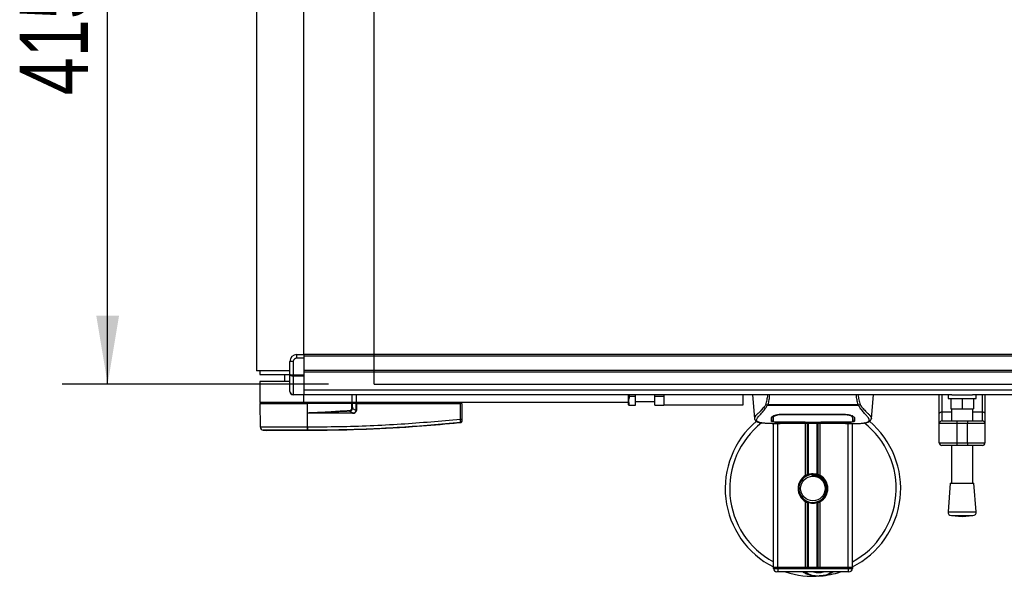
# Model space of a CAD drawing. Header units: millimetres. Extents: x 0 to 420, y 0 to 297.
# Tile 3 of 77: x 45 to 89, y 81 to 105. Entities that reach past the tile are written whole.
import ezdxf

# ---------------------------------------------------------------- set-up
doc = ezdxf.new("R2010")
doc.units = ezdxf.units.MM
doc.layers.add('QUOTE', color=174, linetype='Continuous')
doc.styles.add('SLDTEXTSTYLE3', font='TXT', dxfattribs={"width": 0.75})
doc.dimstyles.new('SLDDIMSTYLE1', dxfattribs={"dimtxt": 3, "dimasz": 3, "dimexe": 0, "dimexo": 0.0625, "dimgap": 0.75, "dimtad": 1, "dimlfac": 12.956326, "dimrnd": 1e-09, "dimzin": 12, "dimdsep": 46, "dimtxsty": 'SLDTEXTSTYLE3', "dimsah": 1, "dimcen": 0.09, "dimadec": 0, "dimazin": 3, "dimtfac": 1, "dimtdec": 3, "dimtofl": 0, "dimtmove": 0, "dimatfit": 3, "dimfxl": 0, "dimfrac": 2, "dimtolj": 1, "dimtzin": 12, "dimarcsym": 0})

# ---------------------------------------------------------------- blocks, each defined once
blk = doc.blocks.new('_D_1')
at = {"layer": 'QUOTE'}
for p, q in [((58.981, 121.084), (47.268, 121.084)), ((49.268, 89.054), (49.268, 121.084)), ((58.981, 89.054), (47.268, 89.054))]:
    blk.add_line(p, q, dxfattribs=at)
for points in [[(49.268, 121.084), (48.768, 118.084), (49.768, 118.084)], [(49.268, 89.054), (49.768, 92.054), (48.768, 92.054)]]:
    blk.add_solid(points, dxfattribs=at)
at = {"layer": 'QUOTE', "insert": (45.4, 101.744), "char_height": 3, "attachment_point": 1, "rotation": 90, "style": 'SLDTEXTSTYLE3'}
blk.add_mtext('415', dxfattribs=at)

msp = doc.modelspace()

# ---------------------------------------------------------------- linework, layer by layer
at = {"color": 7, "linetype": 'Continuous'}
for q in [(60.98069, 121.08443), (209.17084, 89.05375)]:
    msp.add_line((60.98069, 89.05375), q, dxfattribs=at)
at = {"color": 7, "linetype": 'Continuous', "lineweight": 25}
for p, q in [((55.80947, 120.50557), (55.80947, 89.63262)), ((57.89339, 90.34962), (57.89339, 119.78857)), ((57.58466, 90.19525), (57.58466, 90.34962)), ((57.58466, 90.34962), (57.89339, 90.34962)), ((57.89339, 90.19525), (57.58466, 90.19525)), ((212.25814, 90.34962), (57.89339, 90.34962)), ((57.89339, 90.34962), (57.89339, 90.27243)), ((212.25814, 90.27243), (57.89339, 90.27243)), ((57.89339, 90.27243), (57.89339, 89.65497)), ((57.89339, 90.19525), (57.89339, 89.4554)), ((57.27593, 89.63262), (55.80947, 89.63262)), ((55.96383, 89.63262), (55.96383, 89.47825)), ((57.4303, 90.04089), (57.27593, 90.04089)), ((57.27593, 89.48737), (57.27593, 90.04089)), ((57.4303, 90.04089), (57.4303, 89.4554)), ((212.25814, 89.65497), (57.89339, 89.65497)), ((55.96383, 89.47825), (57.27593, 89.47825)), ((57.04439, 89.47825), (57.04439, 89.16952)), ((57.27593, 88.72879), (57.27593, 89.48737)), ((57.4303, 89.4554), (57.89339, 89.4554)), ((57.4303, 89.40082), (57.4303, 89.4554)), ((57.89339, 89.40082), (57.4303, 89.40082)), ((57.4303, 89.40082), (57.4303, 88.59703)), ((212.25814, 89.57779), (57.89339, 89.57779)), ((57.89339, 89.4554), (57.89339, 89.40082)), ((57.89339, 89.40082), (57.89339, 88.59703)), ((55.96383, 89.16952), (55.96383, 88.24334)), ((57.27593, 89.16952), (55.96383, 89.16952)), ((212.25814, 88.78579), (57.89339, 88.78579)), ((57.4303, 88.59703), (57.89339, 88.59703)), ((57.4303, 88.57442), (57.4303, 88.59703)), ((57.89339, 88.57442), (57.4303, 88.57442)), ((57.89339, 88.59703), (57.89339, 88.57442)), ((86.38484, 88.57442), (57.89339, 88.57442)), ((57.89339, 88.24334), (57.89339, 88.57442)), ((60.01591, 88.24334), (60.01591, 88.57442)), ((60.20886, 88.24334), (60.20886, 88.57442)), ((72.17213, 88.24334), (72.17213, 88.57442)), ((72.21694, 88.51347), (72.20683, 88.57442)), ((72.21694, 88.51347), (72.48086, 88.51347)), ((72.48086, 88.51347), (72.48086, 88.57442)), ((72.48086, 88.12756), (72.48086, 88.51347)), ((73.32987, 88.51347), (73.32987, 88.57442)), ((73.32987, 88.51347), (73.71578, 88.51347)), ((73.32987, 88.12756), (73.32987, 88.51347)), ((73.71578, 88.57442), (73.71578, 88.12756)), ((77.18899, 88.57442), (77.18899, 88.12756)), ((77.61683, 88.57442), (77.707, 87.5438)), ((82.84556, 87.5438), (82.93573, 88.57442)), ((85.83341, 87.76146), (85.83341, 88.57442)), ((85.94919, 88.57442), (85.94919, 87.82787)), ((86.21932, 88.57442), (86.21932, 88.42006)), ((86.21932, 88.42006), (87.45424, 88.42006)), ((86.3351, 88.42006), (86.3351, 87.95696)), ((86.38484, 88.57442), (87.28872, 88.57442)), ((86.83678, 88.42006), (86.83678, 87.95696)), ((182.86281, 88.57442), (87.28872, 88.57442)), ((87.33847, 88.42006), (87.33847, 87.95696)), ((87.45424, 88.42006), (87.45424, 88.57442)), ((87.72438, 87.82787), (87.72438, 88.57442)), ((87.84015, 88.57442), (87.84015, 87.76146)), ((57.89339, 88.24334), (55.96383, 88.24334)), ((55.96417, 88.20474), (55.97319, 87.17119)), ((55.96417, 88.20474), (58.05549, 88.20474)), ((56.00242, 88.24334), (56.00175, 88.20474)), ((60.01591, 88.24334), (57.89339, 88.24334)), ((58.05391, 88.20474), (58.05388, 88.24334)), ((58.05473, 87.17114), (58.05549, 88.20474)), ((58.05549, 88.20474), (58.05585, 88.20474)), ((58.05956, 87.78044), (58.05585, 88.20474)), ((60.01235, 88.20474), (58.05585, 88.20474)), ((60.00024, 88.20474), (59.99996, 88.24334)), ((60.20886, 88.24334), (60.01591, 88.24334)), ((60.19033, 88.20474), (60.01826, 88.20474)), ((60.02629, 87.97782), (60.18911, 87.89318)), ((60.16367, 88.20474), (60.1632, 88.24334)), ((60.18911, 87.89318), (60.19033, 88.20474)), ((60.19033, 88.20474), (60.20476, 88.20474)), ((60.20172, 88.20474), (60.20167, 88.24334)), ((60.20476, 88.20474), (60.20354, 87.89318)), ((60.20476, 88.20474), (64.78291, 88.20474)), ((72.17213, 88.24334), (60.20886, 88.24334)), ((64.77688, 87.51364), (64.78291, 88.20474)), ((64.78006, 88.20474), (64.78001, 88.24334)), ((64.83947, 88.20474), (64.78291, 88.20474)), ((64.80189, 88.20474), (64.80122, 88.24334)), ((64.83947, 88.20474), (64.83344, 87.51364)), ((72.17213, 88.14547), (72.17213, 88.24334)), ((72.17213, 88.14547), (72.18247, 88.12756)), ((72.21694, 88.12756), (72.48086, 88.12756)), ((72.48086, 88.28193), (73.32987, 88.28193)), ((73.32987, 88.12756), (73.71578, 88.12756)), ((77.18899, 88.12756), (73.71578, 88.12756)), ((78.27126, 88.10696), (78.26397, 88.12666)), ((82.28031, 88.10696), (78.27126, 88.10696)), ((78.2916, 88.1502), (82.26105, 88.1502)), ((82.28879, 88.12695), (82.28031, 88.10696)), ((86.3351, 87.95696), (86.83678, 87.95696)), ((86.37369, 87.95696), (86.37369, 87.43292)), ((86.83678, 87.95696), (87.33847, 87.95696)), ((87.29988, 87.43292), (87.29988, 87.95696)), ((58.05959, 87.77616), (58.05956, 87.78044)), ((60.0341, 87.76687), (58.22283, 87.76687)), ((58.22381, 87.78682), (60.03508, 87.78682)), ((60.03508, 87.78682), (59.89939, 87.85736)), ((77.70683, 87.54683), (77.70836, 87.54392)), ((78.52553, 87.60089), (78.52589, 87.54589)), ((78.52586, 87.54589), (78.52665, 87.41476)), ((78.5296, 87.58197), (78.52829, 87.63451)), ((78.92559, 87.73182), (81.62697, 87.73182)), ((78.92656, 87.70208), (78.92629, 87.70208)), ((81.63574, 87.70206), (81.63648, 87.73116)), ((82.02667, 87.5435), (82.02673, 87.55365)), ((82.84573, 87.54683), (82.8442, 87.54392)), ((85.83341, 87.31715), (85.83341, 87.76146)), ((85.94919, 87.82787), (85.94919, 87.43292)), ((85.94919, 87.82787), (86.37369, 87.82787)), ((87.29988, 87.82787), (87.72438, 87.82787)), ((87.72438, 87.43292), (87.72438, 87.82787)), ((87.84015, 87.76146), (87.84015, 87.31715)), ((56.11121, 87.01904), (56.24546, 87.00842)), ((58.05473, 87.17114), (58.06725, 87.17114)), ((64.77706, 87.35011), (64.77711, 87.35011)), ((78.48395, 87.31715), (78.83774, 87.31715)), ((78.53968, 80.98819), (78.53968, 87.31715)), ((78.61769, 87.32197), (78.63215, 87.32349)), ((78.73263, 80.98819), (78.73263, 87.31715)), ((78.92559, 87.3786), (78.92559, 87.37247)), ((79.92896, 87.37247), (78.92559, 87.37247)), ((79.11816, 87.33805), (81.4344, 87.33805)), ((79.11821, 87.3381), (81.43435, 87.3381)), ((79.92896, 87.37247), (79.92896, 87.37873)), ((79.92896, 87.35843), (79.92896, 87.37247)), ((80.6236, 87.35843), (79.92896, 87.35843)), ((79.95597, 85.03394), (79.95597, 87.33805)), ((79.96761, 87.37873), (79.96761, 87.36402)), ((79.96761, 87.36402), (79.96761, 87.37873)), ((79.96761, 87.36402), (80.58507, 87.36402)), ((80.03964, 85.07328), (80.03964, 87.33805)), ((80.08395, 85.08862), (80.08395, 87.33805)), ((80.46861, 85.08862), (80.46861, 87.33805)), ((80.51292, 85.07328), (80.51292, 87.33805)), ((80.58507, 87.37873), (81.6397, 87.3786)), ((80.58507, 87.37873), (80.58507, 87.36402)), ((80.59659, 85.03394), (80.59659, 87.33805)), ((80.6236, 87.37247), (80.6236, 87.37873)), ((80.6236, 87.35843), (80.6236, 87.37247)), ((81.62697, 87.37247), (80.6236, 87.37247)), ((81.62697, 87.3786), (81.62697, 87.37247)), ((81.70803, 87.31715), (82.06836, 87.31715)), ((81.81993, 80.98819), (81.81993, 87.31715)), ((82.01288, 80.98819), (82.01288, 87.31715)), ((86.60524, 87.31715), (85.83341, 87.31715)), ((85.83341, 86.46814), (85.83341, 87.31715)), ((85.94919, 87.43292), (86.60524, 87.43292)), ((86.60524, 87.43292), (86.60524, 87.31715)), ((86.60524, 87.43292), (87.06833, 87.43292)), ((87.06833, 87.31715), (86.60524, 87.31715)), ((86.60524, 87.31715), (86.60524, 86.46814)), ((87.06833, 87.43292), (87.72438, 87.43292)), ((87.06833, 87.43292), (87.06833, 87.31715)), ((87.84015, 87.31715), (87.06833, 87.31715)), ((87.06833, 86.46814), (87.06833, 87.31715)), ((87.84015, 87.31715), (87.84015, 86.46814)), ((58.05461, 87.00842), (58.05451, 87.00842)), ((85.83341, 86.46814), (86.60524, 86.46814)), ((86.60524, 86.35237), (85.94919, 86.35237)), ((86.37369, 86.35237), (86.37369, 84.6985)), ((86.60524, 86.46814), (87.06833, 86.46814)), ((86.60524, 86.46814), (86.60524, 86.35237)), ((87.06833, 86.35237), (86.60524, 86.35237)), ((87.06833, 86.46814), (87.84015, 86.46814)), ((87.06833, 86.46814), (87.06833, 86.35237)), ((87.72438, 86.35237), (87.06833, 86.35237)), ((87.29988, 84.6985), (87.29988, 86.35237)), ((80.22274, 85.07653), (80.22698, 85.02779)), ((86.3158, 84.6985), (86.21932, 83.43396)), ((86.3158, 84.6985), (87.35776, 84.6985)), ((87.45424, 83.43396), (87.35776, 84.6985)), ((79.95597, 80.98819), (79.95597, 83.88886)), ((80.03964, 80.98819), (80.03964, 83.84951)), ((80.08395, 80.98819), (80.08395, 83.83417)), ((80.46861, 80.98819), (80.46861, 83.83417)), ((80.51292, 80.98819), (80.51292, 83.84951)), ((80.59659, 80.98819), (80.59659, 83.88886)), ((86.21932, 83.43396), (87.45424, 83.43396)), ((86.3615, 83.2683), (86.83678, 83.23204)), ((86.3615, 83.2683), (87.31207, 83.2683)), ((86.83678, 83.23204), (87.31207, 83.2683)), ((78.73263, 80.98819), (78.53968, 80.98819)), ((78.53968, 80.9496), (78.53968, 80.98819)), ((78.53968, 80.98819), (78.73263, 80.98819)), ((79.95597, 80.98819), (78.73263, 80.98819)), ((81.81993, 80.98819), (78.73263, 80.98819)), ((78.73263, 80.98819), (78.73263, 80.9496)), ((81.81993, 80.98819), (80.59659, 80.98819)), ((82.01288, 80.98819), (81.81993, 80.98819)), ((81.81993, 80.9496), (81.81993, 80.98819)), ((81.81993, 80.98819), (82.01288, 80.98819)), ((82.01288, 80.98819), (82.01288, 80.9496)), ((78.53968, 80.9496), (78.73263, 80.9496)), ((78.73263, 80.79524), (78.69404, 80.79524)), ((78.73263, 80.9496), (81.81993, 80.9496)), ((78.73263, 80.9496), (78.73263, 80.79524)), ((81.81993, 80.79524), (78.73263, 80.79524)), ((81.81993, 80.9496), (82.01288, 80.9496)), ((81.81993, 80.9496), (81.81993, 80.79524)), ((81.85852, 80.79524), (81.81993, 80.79524))]:
    msp.add_line(p, q, dxfattribs=at)
at = {"color": 7, "linetype": 'Continuous', "lineweight": 25, "flags": 128}
for points in [[(58.22381, 87.78682), (58.13183, 87.78325), (58.05956, 87.78044)], [(78.91681, 87.70205), (78.9256, 87.70208), (78.92629, 87.70208)], [(85.83341, 87.76146), (85.83564, 87.77442), (85.84222, 87.78688), (85.85292, 87.79836), (85.86732, 87.80842), (85.88486, 87.81668), (85.90488, 87.82281), (85.9266, 87.82659), (85.94919, 87.82787)], [(87.72438, 87.82787), (87.74697, 87.82659), (87.76868, 87.82281), (87.7887, 87.81668), (87.80624, 87.80842), (87.82064, 87.79836), (87.83134, 87.78688), (87.83793, 87.77442), (87.84015, 87.76146)], [(78.91285, 87.3786), (79.4232, 87.37868), (79.96761, 87.37873)]]:
    msp.add_lwpolyline(points, dxfattribs=at)
at = {"color": 7, "linetype": 'Continuous', "lineweight": 25}
msp.add_circle((80.27628, 84.4614), 0.54028, dxfattribs=at)
for centre, radius, start, end in [((57.58466, 90.04089), 0.30873, 90, 180), ((57.58466, 90.04089), 0.15436, 90, 180), ((57.4303, 88.72879), 0.15436, 180, 270), ((113.20844, 90.43383), 53.37128, 182.731259, 182.766996), ((60.19633, 85.92735), 1.96584, 89.78976, 90.21024), ((58.38272, 87.76896), 0.15991, 173.585658, 180.74759), ((60.19399, 87.76896), 0.15991, 173.585658, 180.74759), ((64.80516, 89.22238), 1.70897, 269.051899, 270.948101), ((56.12755, 87.17253), 0.15436, 180.500011, 263.923128), ((57.47486, 87.13892), 0.58076, 348.081743, 3.180073), ((54.92449, 87.37593), 3.15152, 353.303191, 353.496611), ((57.48746, 87.13853), 0.58071, 348.120168, 3.219012), ((64.77109, 87.42316), 0.06156, 276.104195, 359.384141), ((80.27628, 84.4614), 3.85912, 130.046839, 243.256316), ((80.27628, 84.4614), 3.66018, 128.047069, 241.675912), ((80.27628, 84.4614), 3.85912, 296.743684, 49.984768), ((80.27628, 84.4614), 3.66018, 298.324088, 52.137337), ((85.94919, 87.31715), 0.11577, 90, 180), ((87.72438, 87.31715), 0.11577, 0, 90), ((85.94919, 86.46814), 0.11577, 180, 270), ((87.72438, 86.46814), 0.11577, 270, 0), ((80.27628, 84.4614), 0.65605, 119.224658, 240.775342), ((80.27628, 84.4614), 0.61746, 94.974241, 274.974241), ((80.27628, 84.4614), 0.65605, 111.143405, 119.224658), ((80.27628, 84.4614), 0.65605, 60.775342, 68.856595), ((80.27628, 84.4614), 0.65605, 299.224658, 60.775342), ((80.27628, 84.4614), 0.65605, 240.775342, 248.856595), ((80.27628, 84.4614), 0.65605, 291.143405, 299.224658), ((86.37324, 83.42222), 0.15436, 175.637086, 265.637086), ((87.30032, 83.42222), 0.15436, 274.362914, 4.362914), ((78.69404, 80.9496), 0.15436, 180, 270), ((80.27628, 84.4614), 3.85912, 251.805128, 274.974241), ((80.5239, 81.61641), 1.00337, 234.926098, 305.073902), ((80.5239, 81.61641), 0.84901, 255.287788, 284.712212), ((80.27628, 84.4614), 3.85912, 274.974241, 288.194872), ((81.85852, 80.9496), 0.15436, 270, 0)]:
    msp.add_arc(centre, radius, start, end, dxfattribs=at)
for centre, major_axis, ratio, start_param, end_param in [((57.4303, 89.48737), (0.15436, 0), 0.20710678, 3.14159265, 4.71238898), ((57.4303, 89.48737), (0.15436, 0), 0.56066017, 3.14159265, 4.71238898), ((57.4303, 88.72879), (0.15436, 0), 0.85355339, 3.14159265, 4.71238898), ((59.83543, 88.02131), (0.15437, -0.0816), 0.66301777, 5.44064323, 6.61753007), ((59.83543, 88.02165), (0.17684, -0.09409), 0.77058227, 5.44273149, 6.61961833), ((59.92967, 87.97185), (0.26244, -0.12908), 0.60672542, 5.39359838, 6.57048522), ((59.93161, 87.97164), (0.24829, -0.12289), 0.5569608, 5.39481108, 6.57169792)]:
    msp.add_ellipse(centre, major_axis=major_axis, ratio=ratio, start_param=start_param, end_param=end_param, dxfattribs=at)
for points, knots in [([(72.21694, 88.12756), (72.19895, 88.19651), (72.1653, 88.32546), (72.20054, 88.45377), (72.21694, 88.51347)], [0, 0, 0, 0, 0.5347163, 1, 1, 1, 1]), ([(78.20361, 88.14693), (78.22313, 88.21644), (78.26162, 88.35344), (78.28524, 88.50148), (78.29688, 88.57442)], [0, 0, 0, 0, 0.50728505, 1, 1, 1, 1]), ([(78.36561, 88.57442), (78.35746, 88.50073), (78.34128, 88.35435), (78.30808, 88.21794), (78.2916, 88.1502)], [0, 0, 0, 0, 0.50345062, 1, 1, 1, 1]), ([(82.26105, 88.1502), (82.2456, 88.21868), (82.21477, 88.35533), (82.19149, 88.49942), (82.18812, 88.57409), (82.18811, 88.57442)], [0, 0, 0, 0, 0.49992462, 0.99775327, 1, 1, 1, 1]), ([(82.2548, 88.57442), (82.26637, 88.50173), (82.28995, 88.35346), (82.32902, 88.21668), (82.34893, 88.14695)], [0, 0, 0, 0, 0.49025565, 1, 1, 1, 1]), ([(58.05956, 87.78044), (58.40257, 87.80335), (59.01507, 87.84424), (59.62809, 87.87645), (59.8978, 87.89061)], [0, 0, 0, 0, 0.56002694, 1, 1, 1, 1]), ([(59.999, 87.97782), (60.00019, 88.02021), (60.00231, 88.096), (60.00928, 88.17148), (60.01235, 88.20474)], [0, 0, 0, 0, 0.55939227, 1, 1, 1, 1]), ([(60.02629, 87.97782), (60.02177, 87.97781), (60.01369, 87.97778), (60.00349, 87.97781), (59.999, 87.97782)], [0, 0, 0, 0, 0.56, 1, 1, 1, 1]), ([(60.01826, 88.20474), (60.01773, 88.20474), (60.01649, 88.20474), (60.01438, 88.20474), (60.0129, 88.20474), (60.01235, 88.20474)], [0, 0, 0, 0, 0.31939567, 0.74819126, 1, 1, 1, 1]), ([(60.01826, 88.20474), (60.02074, 88.16242), (60.02516, 88.08692), (60.02595, 88.01112), (60.02629, 87.97782)], [0, 0, 0, 0, 0.56058603, 1, 1, 1, 1]), ([(72.18958, 88.12756), (72.18739, 88.12756), (72.17891, 88.12756), (72.20074, 88.12756), (72.21694, 88.12756)], [0, 0, 0, 0, 0.258017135, 1, 1, 1, 1]), ([(78.20355, 88.14705), (78.18049, 88.11641), (78.11065, 88.02363), (77.99558, 87.89589), (77.87551, 87.77466), (77.7839, 87.68421), (77.71836, 87.60506), (77.71102, 87.56799), (77.70683, 87.54683)], [0, 0, 0, 0, 0.0842305, 0.25507317, 0.42671503, 0.59795609, 0.7705982, 1, 1, 1, 1]), ([(77.97907, 87.35085), (77.97188, 87.35236), (77.9566, 87.35557), (77.93489, 87.36108), (77.91404, 87.36714), (77.87946, 87.37891), (77.83893, 87.3986), (77.80435, 87.43283), (77.79494, 87.47632), (77.81369, 87.53307), (77.86585, 87.60607), (77.95014, 87.70123), (78.06435, 87.82874), (78.16455, 87.9536), (78.23415, 88.05096), (78.25917, 88.08871), (78.27126, 88.10696)], [0, 0, 0, 0, 0.02969414, 0.06305591, 0.09492768, 0.12531521, 0.23205808, 0.32960303, 0.43327649, 0.53202469, 0.63076786, 0.73507022, 0.83793216, 0.94137578, 0.97165063, 1, 1, 1, 1]), ([(78.26385, 88.12667), (78.26337, 88.12672), (78.25516, 88.12759), (78.23959, 88.13073), (78.21924, 88.13805), (78.20879, 88.14399), (78.20361, 88.14693)], [0, 0, 0, 0, 0.020010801, 0.34699568, 0.676673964, 1, 1, 1, 1]), ([(78.2637, 88.12688), (78.2726, 88.13455), (78.28167, 88.14236), (78.29141, 88.15006), (78.2916, 88.1502)], [0, 0, 0, 0, 0.98124308, 1, 1, 1, 1]), ([(82.26105, 88.1502), (82.26124, 88.15007), (82.27133, 88.14283), (82.28014, 88.13482), (82.28879, 88.12695)], [0, 0, 0, 0, 0.01890165, 1, 1, 1, 1]), ([(82.56785, 87.34999), (82.58297, 87.3531), (82.61526, 87.35973), (82.67315, 87.37784), (82.73048, 87.40779), (82.76086, 87.45935), (82.74684, 87.51587), (82.71347, 87.56868), (82.68371, 87.60753), (82.64535, 87.65293), (82.60002, 87.70383), (82.54648, 87.76333), (82.48721, 87.83168), (82.42278, 87.91119), (82.35309, 88.00073), (82.30576, 88.06981), (82.28031, 88.10696)], [0, 0, 0, 0, 0.06157012, 0.13151171, 0.27071941, 0.40337504, 0.53510625, 0.58328098, 0.63315897, 0.68442904, 0.73675836, 0.78384784, 0.83893216, 0.89157329, 0.94168727, 1, 1, 1, 1]), ([(82.34893, 88.14695), (82.34376, 88.14401), (82.33331, 88.13807), (82.31297, 88.13074), (82.29741, 88.1276), (82.28923, 88.12673), (82.28877, 88.12668)], [0, 0, 0, 0, 0.32361461, 0.65359013, 0.98086966, 1, 1, 1, 1]), ([(82.349, 88.14707), (82.37207, 88.11642), (82.44191, 88.02364), (82.55698, 87.89589), (82.67706, 87.77466), (82.76866, 87.68421), (82.83421, 87.60506), (82.84154, 87.56799), (82.84573, 87.54683)], [0, 0, 0, 0, 0.08424716, 0.25508672, 0.42672547, 0.59796341, 0.77060237, 1, 1, 1, 1]), ([(58.22283, 87.76687), (58.20705, 87.76703), (58.16033, 87.76748), (58.10539, 87.76732), (58.06727, 87.77468), (58.05959, 87.77616)], [0, 0, 0, 0, 0.28926734, 0.85682964, 1, 1, 1, 1]), ([(58.06725, 87.17114), (58.52342, 87.17398), (59.43575, 87.17967), (60.80384, 87.22433), (62.58596, 87.31389), (63.90871, 87.43449), (64.77688, 87.51364)], [0, 0, 0, 0, 0.20362021, 0.40724063, 0.61094774, 1, 1, 1, 1]), ([(59.89939, 87.85736), (59.58666, 87.84323), (59.02817, 87.818), (58.4696, 87.79635), (58.22381, 87.78682)], [0, 0, 0, 0, 0.55997408, 1, 1, 1, 1]), ([(64.77764, 87.36195), (64.77808, 87.36536), (64.77895, 87.37217), (64.7793, 87.40292), (64.77884, 87.44489), (64.77787, 87.48433), (64.77709, 87.50753), (64.77688, 87.51364)], [0, 0, 0, 0, 0.22968814, 0.45959689, 0.68877935, 0.91808895, 1, 1, 1, 1]), ([(64.83344, 87.51364), (64.83341, 87.50996), (64.83328, 87.49599), (64.83308, 87.47226), (64.83286, 87.44701), (64.8327, 87.42855), (64.83266, 87.42452), (64.83264, 87.4225)], [0, 0, 0, 0, 0.08210774, 0.31165455, 0.54070711, 0.77036972, 1, 1, 1, 1]), ([(77.70704, 87.54339), (77.70889, 87.53198), (77.7121, 87.51224), (77.72093, 87.49143), (77.72945, 87.47609), (77.73197, 87.47182), (77.734, 87.46857), (77.73499, 87.46703), (77.73567, 87.46599), (77.73632, 87.46502), (77.73721, 87.46373), (77.74006, 87.45979), (77.74118, 87.4589), (77.74376, 87.45671), (77.74562, 87.45532), (77.74737, 87.4539), (77.74811, 87.45329), (77.74873, 87.45276), (77.7492, 87.45236), (77.74968, 87.45195), (77.75038, 87.45133), (77.75155, 87.45027), (77.75305, 87.44888), (77.75668, 87.44541), (77.76183, 87.44023), (77.76987, 87.43239), (77.78101, 87.4225), (77.79701, 87.4105), (77.81985, 87.3968), (77.85742, 87.37976), (77.90053, 87.36492), (77.93753, 87.35785), (77.95032, 87.35541)], [0, 0, 0, 0, 0.10895151, 0.18836403, 0.20015725, 0.20797863, 0.21045693, 0.21142904, 0.21231706, 0.21323322, 0.21428764, 0.21709508, 0.23718398, 0.24934952, 0.25616294, 0.25744907, 0.25846748, 0.25891857, 0.25936812, 0.25985246, 0.2604052, 0.2618126, 0.26492315, 0.26948017, 0.29015729, 0.32576371, 0.37931044, 0.4537257, 0.55180182, 0.67626306, 0.8881219, 1, 1, 1, 1]), ([(78.45059, 87.41562), (78.45083, 87.42485), (78.45143, 87.44793), (78.45267, 87.49569), (78.45408, 87.54894), (78.45478, 87.57561)], [0, 0, 0, 0, 0.249392, 0.62414375, 1, 1, 1, 1]), ([(78.45093, 87.45445), (78.45342, 87.44853), (78.45677, 87.44056), (78.4944, 87.43504), (78.50407, 87.43362)], [0, 0, 0, 0, 0.74296977, 1, 1, 1, 1]), ([(78.45478, 87.57561), (78.46076, 87.59038), (78.47271, 87.6199), (78.56003, 87.66781), (78.68709, 87.70853), (78.81868, 87.72948), (78.89951, 87.73125), (78.92559, 87.73182)], [0, 0, 0, 0, 0.225467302, 0.45085364, 0.677369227, 0.895911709, 1, 1, 1, 1]), ([(78.56681, 87.66664), (78.55413, 87.65932), (78.52388, 87.64184), (78.52055, 87.62512), (78.51861, 87.6154)], [0, 0, 0, 0, 0.41900897, 1, 1, 1, 1]), ([(78.52507, 87.64332), (78.52521, 87.63077), (78.52556, 87.59981), (78.52573, 87.57094), (78.52582, 87.55377)], [0, 0, 0, 0, 0.40550496, 1, 1, 1, 1]), ([(78.52589, 87.54589), (78.5259, 87.54394), (78.52604, 87.5222), (78.52631, 87.47852), (78.52656, 87.4368), (78.52669, 87.41486)], [0, 0, 0, 0, 0.04480435, 0.49764008, 1, 1, 1, 1]), ([(78.52669, 87.41486), (78.52669, 87.41513), (78.52698, 87.43154), (78.52751, 87.46185), (78.52848, 87.51772), (78.52917, 87.55674), (78.52956, 87.5799), (78.5296, 87.58197)], [0, 0, 0, 0, 0.0075194, 0.45666513, 0.71535566, 0.97452521, 1, 1, 1, 1]), ([(78.91681, 87.70205), (78.8735, 87.7004), (78.78689, 87.69709), (78.67142, 87.67326), (78.58411, 87.64121), (78.53688, 87.60874), (78.53171, 87.58973), (78.5296, 87.58197)], [0, 0, 0, 0, 0.2128654, 0.42572184, 0.63872248, 0.85234986, 1, 1, 1, 1]), ([(78.91569, 87.74663), (78.91569, 87.74629), (78.91607, 87.73143), (78.91644, 87.71657), (78.91681, 87.70205)], [0, 0, 0, 0, 0.02342788, 1, 1, 1, 1]), ([(81.63574, 87.70206), (81.63282, 87.70206), (81.32396, 87.70297), (80.4209, 87.7019), (79.52076, 87.70201), (78.92656, 87.70208)], [0, 0, 0, 0, 0.00323915, 0.34201142, 1, 1, 1, 1]), ([(81.62697, 87.73182), (81.67708, 87.72974), (81.7772, 87.72559), (81.91209, 87.69542), (82.0198, 87.65502), (82.08596, 87.61227), (82.09418, 87.58678), (82.09778, 87.57561)], [0, 0, 0, 0, 0.1991311, 0.39793157, 0.60588955, 0.82737965, 1, 1, 1, 1]), ([(82.02296, 87.58197), (82.01851, 87.5936), (82.0096, 87.61688), (81.94183, 87.65316), (81.84246, 87.68293), (81.73412, 87.69954), (81.66331, 87.70135), (81.63574, 87.70206)], [0, 0, 0, 0, 0.21773223, 0.43557879, 0.65075483, 0.86407246, 1, 1, 1, 1]), ([(82.03395, 87.6154), (82.03221, 87.62829), (82.0302, 87.64313), (82.00168, 87.65817), (81.99791, 87.66016)], [0, 0, 0, 0, 0.86801111, 1, 1, 1, 1]), ([(82.02458, 87.64642), (82.0244, 87.63899), (82.02386, 87.61751), (82.02332, 87.59602), (82.02296, 87.58197)], [0, 0, 0, 0, 0.3458763, 1, 1, 1, 1]), ([(82.02296, 87.58197), (82.023, 87.5799), (82.02366, 87.54156), (82.02452, 87.49344), (82.02534, 87.44583), (82.0257, 87.42477), (82.02587, 87.41513), (82.02587, 87.41486)], [0, 0, 0, 0, 0.02546624, 0.4713629, 0.73178735, 0.99246436, 1, 1, 1, 1]), ([(82.02587, 87.41475), (82.02588, 87.41511), (82.02612, 87.45802), (82.02642, 87.50094), (82.02671, 87.5435)], [0, 0, 0, 0, 0.00827271, 1, 1, 1, 1]), ([(82.02587, 87.41486), (82.02612, 87.45571), (82.02637, 87.49859), (82.02665, 87.54147), (82.02667, 87.5435)], [0, 0, 0, 0, 0.95264015, 1, 1, 1, 1]), ([(82.02675, 87.55365), (82.02685, 87.57072), (82.02702, 87.60006), (82.02738, 87.63137), (82.02753, 87.64447)], [0, 0, 0, 0, 0.58164119, 1, 1, 1, 1]), ([(82.04889, 87.43367), (82.06489, 87.43663), (82.09713, 87.4426), (82.10012, 87.45048), (82.10163, 87.45445)], [0, 0, 0, 0, 0.49631334, 1, 1, 1, 1]), ([(82.09778, 87.57561), (82.09869, 87.54113), (82.10005, 87.48932), (82.10125, 87.44342), (82.10173, 87.42489), (82.10197, 87.41562)], [0, 0, 0, 0, 0.49858361, 0.74918971, 1, 1, 1, 1]), ([(82.59381, 87.35367), (82.60948, 87.35664), (82.64943, 87.36419), (82.69514, 87.37973), (82.73268, 87.39679), (82.75553, 87.41049), (82.77153, 87.42248), (82.78269, 87.43238), (82.79071, 87.44021), (82.79601, 87.44552), (82.79964, 87.449), (82.80128, 87.45051), (82.80218, 87.45132), (82.80288, 87.45194), (82.80336, 87.45236), (82.80383, 87.45275), (82.80445, 87.45328), (82.80519, 87.45389), (82.8064, 87.45487), (82.80765, 87.45585), (82.80923, 87.45707), (82.81145, 87.45896), (82.8125, 87.45979), (82.81535, 87.46373), (82.81624, 87.46503), (82.81689, 87.46599), (82.81758, 87.46703), (82.81857, 87.46857), (82.82059, 87.47182), (82.82311, 87.47609), (82.83164, 87.49143), (82.84047, 87.51224), (82.84367, 87.53198), (82.84552, 87.54339)], [0, 0, 0, 0, 0.133461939, 0.340169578, 0.461609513, 0.557307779, 0.629922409, 0.682177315, 0.716929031, 0.737114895, 0.742721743, 0.744604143, 0.745979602, 0.74651976, 0.746992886, 0.747431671, 0.747871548, 0.748863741, 0.75011647, 0.753973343, 0.75908593, 0.768626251, 0.788210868, 0.790947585, 0.791975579, 0.79286909, 0.79373558, 0.794684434, 0.797103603, 0.8047367, 0.816243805, 0.893716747, 1, 1, 1, 1]), ([(55.97319, 87.17119), (55.97832, 87.17117), (55.98872, 87.17113), (56.07243, 87.17112), (56.2049, 87.17121), (56.38492, 87.17116), (56.60931, 87.17113), (56.86804, 87.17124), (57.15835, 87.17112), (57.4574, 87.17116), (57.76022, 87.17118), (57.9558, 87.17115), (58.05473, 87.17114)], [0, 0, 0, 0, 0.10046502, 0.20384345, 0.30430944, 0.40768894, 0.50815524, 0.61153497, 0.71200234, 0.81538328, 0.9066108, 1, 1, 1, 1]), ([(58.04311, 87.01898), (57.95237, 87.019), (57.77089, 87.01903), (57.49115, 87.019), (57.2127, 87.01901), (56.94405, 87.01907), (56.70294, 87.019), (56.49499, 87.019), (56.32729, 87.01903), (56.20416, 87.01895), (56.12617, 87.01905), (56.1162, 87.01904), (56.11121, 87.01904)], [0, 0, 0, 0, 0.09230362, 0.18460708, 0.28653845, 0.3884688, 0.49039805, 0.59232883, 0.69424704, 0.79616636, 0.8980845, 1, 1, 1, 1]), ([(58.05573, 87.01899), (58.05573, 87.01899), (58.05152, 87.01898), (58.04731, 87.01898), (58.04311, 87.01898)], [0, 0, 0, 0, 0.00036549, 1, 1, 1, 1]), ([(64.77706, 87.35011), (64.75113, 87.34748), (64.59112, 87.33123), (63.88907, 87.26271), (62.4466, 87.14487), (60.36547, 87.03163), (58.82521, 87.01616), (58.05461, 87.00842)], [0, 0, 0, 0, 0.01170126, 0.07220884, 0.31419353, 0.65688711, 1, 1, 1, 1]), ([(64.77764, 87.36195), (63.90849, 87.28264), (62.5838, 87.16174), (60.7988, 87.07283), (59.427, 87.02571), (58.51392, 87.02575), (58.05573, 87.01899), (58.05573, 87.01899)], [0, 0, 0, 0, 0.38876695, 0.59252789, 0.79628932, 0.99999932, 1, 1, 1, 1]), ([(64.83254, 87.411), (64.83246, 87.40886), (64.83208, 87.39969), (64.82732, 87.38388), (64.81493, 87.36676), (64.79762, 87.35428), (64.78395, 87.3515), (64.77711, 87.35011)], [0, 0, 0, 0, 0.07160669, 0.30681144, 0.53787451, 0.76893725, 1, 1, 1, 1]), ([(64.77711, 87.35011), (64.77715, 87.35034), (64.77731, 87.35118), (64.7775, 87.35738), (64.77764, 87.36195)], [0, 0, 0, 0, 0.26388418, 1, 1, 1, 1]), ([(64.83264, 87.4225), (64.8326, 87.41805), (64.83255, 87.41202), (64.83254, 87.41121), (64.83254, 87.411)], [0, 0, 0, 0, 0.73657409, 1, 1, 1, 1]), ([(78.48395, 87.31721), (78.47642, 87.31719), (78.43338, 87.31708), (78.34179, 87.31794), (78.24254, 87.32148), (78.16894, 87.32645), (78.13177, 87.32957), (78.09683, 87.33306), (78.06655, 87.3366), (78.03676, 87.34061), (78.01035, 87.34487), (77.99025, 87.34842), (77.98031, 87.35058), (77.97907, 87.35085)], [0, 0, 0, 0, 0.04881498, 0.27892257, 0.54515535, 0.62717383, 0.69834333, 0.75858144, 0.82840444, 0.87364995, 0.93389274, 0.99178224, 1, 1, 1, 1]), ([(78.92559, 87.37247), (78.8723, 87.37284), (78.76573, 87.37359), (78.62363, 87.37969), (78.51624, 87.38964), (78.45866, 87.4021), (78.45291, 87.41173), (78.45059, 87.41562)], [0, 0, 0, 0, 0.21341182, 0.42681727, 0.64048529, 0.85457431, 1, 1, 1, 1]), ([(78.52669, 87.41486), (78.5309, 87.41018), (78.53931, 87.40083), (78.60625, 87.39014), (78.70484, 87.38272), (78.81342, 87.37908), (78.8848, 87.37874), (78.91285, 87.3786)], [0, 0, 0, 0, 0.21612272, 0.43228358, 0.64748247, 0.86145988, 1, 1, 1, 1]), ([(78.61769, 87.32197), (78.61197, 87.32235), (78.59384, 87.32357), (78.5938, 87.32555), (78.62657, 87.32733), (78.63497, 87.32779)], [0, 0, 0, 0, 0.25540478, 0.808946, 1, 1, 1, 1]), ([(78.61506, 87.32632), (78.61504, 87.32632), (78.61388, 87.32611), (78.61919, 87.32692), (78.6293, 87.32756), (78.63497, 87.32792)], [0, 0, 0, 0, 0.00626083, 0.44327513, 1, 1, 1, 1]), ([(79.28999, 87.33232), (79.23848, 87.32831), (79.15288, 87.32165), (78.96073, 87.31729), (78.78731, 87.31493), (78.64597, 87.32079), (78.61769, 87.32197)], [0, 0, 0, 0, 0.30143784, 0.50095323, 0.90014009, 1, 1, 1, 1]), ([(78.63497, 87.32779), (78.64759, 87.32864), (78.67942, 87.33078), (78.78964, 87.33434), (78.94309, 87.33745), (79.05986, 87.33788), (79.11821, 87.3381)], [0, 0, 0, 0, 0.17981299, 0.45378319, 0.72700373, 1, 1, 1, 1]), ([(79.28999, 87.33232), (79.29501, 87.33256), (79.30494, 87.33303), (79.3143, 87.33639), (79.31894, 87.33805)], [0, 0, 0, 0, 0.50476564, 1, 1, 1, 1]), ([(81.23363, 87.33805), (81.23826, 87.33639), (81.24763, 87.33303), (81.25756, 87.33256), (81.26257, 87.33232)], [0, 0, 0, 0, 0.49524741, 1, 1, 1, 1]), ([(81.93488, 87.32197), (81.85143, 87.31973), (81.71275, 87.31603), (81.50091, 87.31872), (81.36073, 87.32349), (81.27893, 87.33085), (81.26257, 87.33232)], [0, 0, 0, 0, 0.30152184, 0.50104725, 0.90023015, 1, 1, 1, 1]), ([(81.43434, 87.33803), (81.46829, 87.33797), (81.53933, 87.33783), (81.64312, 87.33659), (81.7408, 87.33469), (81.82177, 87.33234), (81.87179, 87.33051), (81.88676, 87.32963), (81.88814, 87.32955)], [0, 0, 0, 0, 0.18189708, 0.38061319, 0.58093849, 0.78035725, 0.97967552, 1, 1, 1, 1]), ([(81.43435, 87.3381), (81.46048, 87.33806), (81.54481, 87.33791), (81.68297, 87.33617), (81.82393, 87.33259), (81.91984, 87.32846), (81.96491, 87.32463), (81.94489, 87.32285), (81.93488, 87.32197)], [0, 0, 0, 0, 0.08215471, 0.26513997, 0.44867114, 0.63249904, 0.81630092, 1, 1, 1, 1]), ([(82.10197, 87.41562), (82.09687, 87.40992), (82.08667, 87.39852), (82.00486, 87.38586), (81.88414, 87.37724), (81.75039, 87.37306), (81.66206, 87.37264), (81.62697, 87.37247)], [0, 0, 0, 0, 0.21521677, 0.43046232, 0.64509935, 0.85904026, 1, 1, 1, 1]), ([(81.6397, 87.3786), (81.68295, 87.37892), (81.76943, 87.37957), (81.88475, 87.38489), (81.97205, 87.39337), (82.01914, 87.40377), (82.02393, 87.41165), (82.02587, 87.41486)], [0, 0, 0, 0, 0.21287602, 0.42573624, 0.63903454, 0.85331242, 1, 1, 1, 1]), ([(81.88814, 87.32955), (81.90181, 87.32888), (81.92378, 87.3278), (81.9378, 87.32624), (81.93641, 87.3265), (81.93605, 87.32656)], [0, 0, 0, 0, 0.55060159, 0.88501525, 1, 1, 1, 1]), ([(81.90531, 87.32857), (81.9057, 87.32835), (81.91036, 87.32571), (81.9204, 87.32303), (81.93005, 87.32232), (81.93488, 87.32197)], [0, 0, 0, 0, 0.04443315, 0.52221653, 1, 1, 1, 1]), ([(82.06836, 87.31722), (82.07242, 87.31719), (82.08745, 87.3171), (82.11664, 87.31725), (82.15235, 87.3175), (82.1878, 87.31801), (82.22298, 87.31875), (82.25989, 87.31984), (82.29998, 87.32144), (82.34876, 87.32399), (82.4006, 87.32769), (82.45428, 87.33276), (82.50589, 87.33911), (82.54405, 87.34461), (82.56406, 87.34914), (82.56785, 87.34999)], [0, 0, 0, 0, 0.027626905, 0.102396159, 0.179456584, 0.249941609, 0.317024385, 0.389654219, 0.467822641, 0.551486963, 0.671824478, 0.767373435, 0.863986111, 0.974274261, 1, 1, 1, 1]), ([(58.05451, 87.00842), (57.93992, 87.00842), (57.71039, 87.00842), (57.37229, 87.00842), (57.05801, 87.00842), (56.77855, 87.00842), (56.54837, 87.00842), (56.37664, 87.00842), (56.26567, 87.00842), (56.25219, 87.00842), (56.24546, 87.00842)], [0, 0, 0, 0, 0.12488045, 0.25013958, 0.37464939, 0.49981249, 0.62476421, 0.74955772, 0.87492377, 1, 1, 1, 1]), ([(80.03964, 85.07328), (80.04123, 85.07389), (80.04604, 85.07574), (80.05615, 85.07946), (80.06959, 85.0841), (80.07907, 85.08713), (80.0836, 85.08852), (80.08395, 85.08862)], [0, 0, 0, 0, 0.13279182, 0.40328924, 0.68794599, 0.97624213, 1, 1, 1, 1]), ([(80.08395, 85.08862), (80.10216, 85.09372), (80.16407, 85.11102), (80.27756, 85.12217), (80.3915, 85.10999), (80.44867, 85.09415), (80.46861, 85.08862)], [0, 0, 0, 0, 0.15316231, 0.52061175, 0.83276392, 1, 1, 1, 1]), ([(80.22274, 85.07653), (80.30086, 85.07473), (80.45926, 85.07107), (80.67109, 84.9546), (80.82604, 84.77392), (80.90393, 84.54621), (80.8877, 84.31036), (80.81267, 84.12308), (80.72524, 84.04906), (80.69626, 84.02451)], [0, 0, 0, 0, 0.1532567, 0.3107756, 0.4622177, 0.61755972, 0.7743655, 0.92518437, 1, 1, 1, 1]), ([(80.32982, 83.84627), (80.39719, 83.86046), (80.53194, 83.88886), (80.70166, 84.01327), (80.82264, 84.18218), (80.87933, 84.38166), (80.86558, 84.5862), (80.78573, 84.77297), (80.64912, 84.92146), (80.47237, 85.01358), (80.32453, 85.03606), (80.24359, 85.02919), (80.22698, 85.02779)], [0, 0, 0, 0, 0.110298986, 0.220597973, 0.330896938, 0.441269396, 0.548938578, 0.656287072, 0.763696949, 0.868649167, 0.973047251, 1, 1, 1, 1]), ([(80.46861, 85.08862), (80.47092, 85.08791), (80.47731, 85.08593), (80.48884, 85.08211), (80.50216, 85.07739), (80.50933, 85.07465), (80.51292, 85.07328)], [0, 0, 0, 0, 0.15557258, 0.42978375, 0.7145238, 1, 1, 1, 1]), ([(80.08395, 83.83417), (80.08296, 83.83448), (80.07801, 83.836), (80.06811, 83.8392), (80.05477, 83.84382), (80.04521, 83.84737), (80.04073, 83.8491), (80.03964, 83.84951)], [0, 0, 0, 0, 0.06768855, 0.33799524, 0.61961326, 0.90796392, 1, 1, 1, 1]), ([(80.46861, 83.83417), (80.4297, 83.82435), (80.35058, 83.80437), (80.21915, 83.80383), (80.13107, 83.82016), (80.08967, 83.83247), (80.08395, 83.83417)], [0, 0, 0, 0, 0.31763159, 0.64587204, 0.9510876, 1, 1, 1, 1]), ([(80.51292, 83.84951), (80.51226, 83.84926), (80.5085, 83.84781), (80.50009, 83.84466), (80.487, 83.84005), (80.47604, 83.83647), (80.4702, 83.83467), (80.46861, 83.83417)], [0, 0, 0, 0, 0.05704611, 0.3223495, 0.60367528, 0.89214027, 1, 1, 1, 1]), ([(80.50494, 80.61648), (80.46364, 80.61541), (80.31028, 80.61141), (80.10368, 80.66267), (79.91943, 80.73567), (79.84748, 80.78046), (79.82374, 80.79524)], [0, 0, 0, 0, 0.17638047, 0.65495508, 0.88614908, 1, 1, 1, 1]), ([(80.6109, 80.61681), (80.61024, 80.61676), (80.59261, 80.61521), (80.57485, 80.6159), (80.55776, 80.61657)], [0, 0, 0, 0, 0.03710938, 1, 1, 1, 1]), ([(81.17107, 80.79524), (81.16479, 80.7911), (81.06225, 80.72354), (80.87331, 80.65779), (80.68779, 80.62354), (80.61155, 80.61687), (80.6109, 80.61681)], [0, 0, 0, 0, 0.03729849, 0.60902041, 0.99664446, 1, 1, 1, 1])]:
    msp.add_open_spline(points, degree=3, knots=knots, dxfattribs=at)

# ---------------------------------------------------------------- dimensions: what is measured, and where the dimension line sits
at = {"layer": 'QUOTE'}
dim = msp.add_linear_dim(base=(46.88633, 121.08443), p1=(60.98069, 89.05375), p2=(60.98069, 121.08443), angle=90, dimstyle='SLDDIMSTYLE1', dxfattribs=at)
dim.commit()
dim.dimension.update_dxf_attribs({"geometry": '_D_1', "text_midpoint": (46.88633, 105.06909), "dimtype": 160})

doc.saveas('drawing.dxf')
